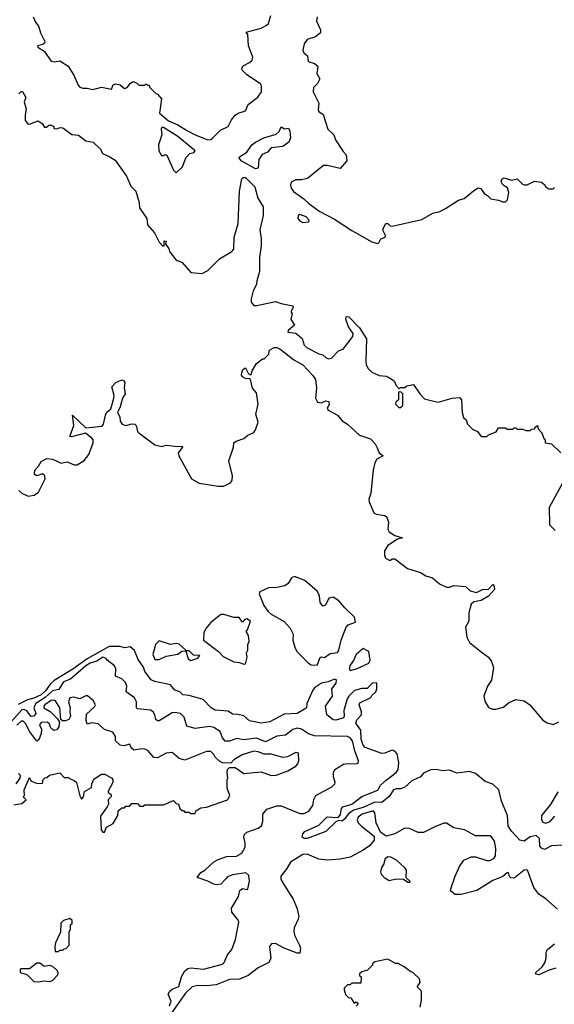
# Model space of a CAD drawing. Extents: x 2380107 to 2585170, y 384273 to 546161.
# Tile 130 of 256: x 2460386 to 2464104, y 505134 to 511976. Entities that reach past the tile are written whole.
import ezdxf

# ---------------------------------------------------------------- set-up
doc = ezdxf.new("R2010")
doc.units = 0

msp = doc.modelspace()

# ---------------------------------------------------------------- linework, layer by layer
at = {"layer": '0CON05XD'}
for points in [[(2460480, 511995), (2460493, 511963), (2460520, 511925), (2460530, 511885), (2460560, 511825), (2460558.3, 511811.7), (2460547, 511803), (2460510, 511795), (2460512.5, 511785), (2460556.4, 511756.4), (2460605, 511687.5), (2460625, 511682.5), (2460665, 511690), (2460723, 511653), (2460761.2, 511591.2), (2460791.7, 511521.7), (2460805, 511506.7), (2460825, 511498.8), (2460855, 511499.2), (2460895, 511490), (2460955, 511506.2), (2461025, 511492.5), (2461036.7, 511523.3), (2461055, 511530), (2461085, 511522.5), (2461115, 511497.5), (2461132.5, 511505), (2461156.2, 511535), (2461175, 511546), (2461200, 511535), (2461215, 511520), (2461255, 511520), (2461265, 511530), (2461275, 511520), (2461285, 511520), (2461290, 511505), (2461330, 511465), (2461345, 511457.5), (2461372.5, 511425), (2461357.5, 511325), (2461421.7, 511271.7), (2461486.1, 511246.1), (2461552.2, 511202.2), (2461606.7, 511175), (2461695, 511140), (2461715, 511144), (2461730, 511155), (2461781.2, 511208.8), (2461835.5, 511234.5), (2461859.1, 511280.9), (2461885, 511311.2), (2461905, 511326.2), (2461955, 511342.5), (2461973.6, 511386.4), (2462043, 511437), (2462067.5, 511475), (2462067.5, 511515), (2462059.3, 511529.3), (2461965, 511592.5), (2461933.8, 511625), (2461931.7, 511638.3), (2461940, 511655), (2461985, 511677.5), (2462002.5, 511695), (2462006.7, 511715), (2461976.7, 511795), (2461973, 511873), (2461961.7, 511888.3), (2462065, 511917.5), (2462100, 511935), (2462115, 511950), (2462132.5, 512005)], [(2462453.8, 511995), (2462448.8, 511965), (2462478.8, 511905), (2462476.7, 511885), (2462442.9, 511857.1), (2462385, 511838.8), (2462365, 511807.5), (2462353.9, 511763.9), (2462362.5, 511745), (2462387.5, 511725), (2462392.5, 511685), (2462435, 511671.2), (2462456.7, 511655), (2462460, 511645), (2462451.7, 511601.7), (2462474, 511565), (2462457.3, 511532.7), (2462430, 511505), (2462426.7, 511475), (2462466.7, 511395), (2462460.7, 511350.7), (2462467, 511337), (2462495.9, 511315.9), (2462527.5, 511215), (2462570, 511175), (2462581.7, 511141.7), (2462635, 511060), (2462657, 511037), (2462660, 510995), (2462615, 510942.5), (2462525, 510962.5), (2462498.3, 510961.7), (2462387, 510873), (2462345, 510863.3), (2462305, 510862.5), (2462273.6, 510846.4), (2462270, 510825), (2462273.8, 510805), (2462290.8, 510780.8), (2462361.7, 510731.7), (2462400, 510695), (2462473.9, 510643.9), (2462575, 510590.6), (2462695, 510511.1), (2462835, 510433.1), (2462875, 510420), (2462884.1, 510425.9), (2462897.1, 510452.9), (2462927.5, 510465), (2462930, 510475), (2462912.3, 510512.3), (2462915, 510530), (2462931.7, 510558.3), (2462945, 510560), (2462963, 510543), (2462975, 510540), (2463181.7, 510588.3), (2463258.3, 510631.7), (2463307, 510643), (2463347, 510663), (2463438.3, 510721.7), (2463477, 510733), (2463542.5, 510787.5), (2463575, 510806.2), (2463592.5, 510802.5), (2463615, 510767.5), (2463640, 510755), (2463661.7, 510731.7), (2463715, 510722.5), (2463745, 510710), (2463765, 510710), (2463777.5, 510725), (2463787.5, 510775), (2463778.3, 510808.3), (2463755, 510820), (2463740, 510835), (2463733, 510853), (2463740.7, 510869.3), (2463755, 510877.5), (2463805, 510860), (2463845, 510870), (2463881.7, 510831.7), (2463895, 510827.5), (2463915, 510827.5), (2463965, 510852.5), (2464015, 510847.5), (2464038.3, 510828.3), (2464045, 510812.5), (2464065, 510800), (2464095, 510800), (2464105, 510810)], [(2460379.4, 511460.6), (2460395, 511476.7), (2460405, 511476.7), (2460427.5, 511435), (2460415.9, 511404.1), (2460430.5, 511355), (2460422.9, 511315), (2460423.8, 511275), (2460441.7, 511251.7), (2460455, 511250), (2460515, 511272.5), (2460542.5, 511255), (2460558.3, 511228.3), (2460571.7, 511228.3), (2460588.3, 511241.7), (2460605, 511242.5), (2460620, 511235), (2460625, 511220), (2460645, 511217.5), (2460666.4, 511226.4), (2460685, 511223.3), (2460748.3, 511178.3), (2460795, 511173.3), (2460845, 511133.8), (2460897.5, 511125), (2460947.5, 511075), (2460962.5, 511045), (2461013.6, 511023.6), (2461049.3, 510999.3), (2461128.3, 510888.3), (2461159.3, 510819.3), (2461192.5, 510785), (2461216.7, 510705), (2461218.3, 510668.3), (2461270, 510595), (2461275, 510550), (2461322.5, 510495), (2461355, 510430), (2461380, 510405), (2461390, 510405), (2461390.7, 510439.3), (2461405, 510436.7), (2461400, 510415), (2461423.8, 510385), (2461426.7, 510365), (2461473.6, 510303.6), (2461495, 510297.5), (2461515, 510287.5), (2461575, 510220), (2461655, 510212.5), (2461695, 510232.5), (2461776.1, 510313.9), (2461860, 510365), (2461875, 510380), (2461877.1, 510465), (2461905, 510560), (2461914.6, 510785), (2461929.7, 510870.3), (2461940.3, 510879.8), (2461955, 510878.6), (2462021.9, 510815), (2462040.8, 510735), (2462078.8, 510675), (2462080, 510615), (2462055.8, 510515), (2462066, 510455), (2462066, 510405), (2462052.7, 510322.7), (2462054.4, 510225), (2462035, 510160), (2462033.3, 510135), (2462008.3, 510091.7), (2461994.4, 510035), (2461995, 510012.5), (2462015, 509990), (2462035, 509988.8), (2462165, 510017.5), (2462203.6, 510003.6), (2462285, 509987.5), (2462287.5, 509975), (2462272.5, 509945), (2462280, 509935), (2462272.5, 509895), (2462296.4, 509853.6), (2462252.5, 509815), (2462250, 509805), (2462305, 509797.5), (2462350.5, 509760.5), (2462364.3, 509714.3), (2462383.8, 509695), (2462465, 509654.2), (2462495, 509646.7), (2462516.4, 509626.4), (2462535, 509620), (2462555, 509623.3), (2462602.5, 509675), (2462635, 509686.7), (2462702, 509775), (2462704.2, 509795), (2462672, 509842), (2462654.4, 509895), (2462656.4, 509913.6), (2462675, 509912), (2462748.6, 509835), (2462798, 509758), (2462792, 509605), (2462795, 509580), (2462807.5, 509555), (2462835, 509527.5), (2462885, 509502.5), (2462935, 509497.5), (2462957, 509487), (2462990, 509465), (2463003, 509433), (2463025, 509410), (2463035, 509420), (2463065, 509420), (2463078.3, 509431.7), (2463125, 509440), (2463167.5, 509375), (2463201.7, 509341.7), (2463216.2, 509336.2), (2463295, 509317.5), (2463393.6, 509346.4), (2463445, 509350), (2463457.5, 509335), (2463462.5, 509245), (2463471.7, 509211.7), (2463490, 509195), (2463500, 509165), (2463535, 509130), (2463570, 509115), (2463595, 509080), (2463635, 509080), (2463645, 509090), (2463698.3, 509111.7), (2463715, 509140), (2463765, 509140), (2463775, 509130), (2463815, 509130), (2463825, 509140), (2463835, 509140), (2463845, 509130), (2463885, 509130), (2463905, 509120), (2463935, 509120), (2463945, 509130), (2463968.3, 509131.7), (2463970, 509145), (2463987.5, 509155), (2463991.7, 509131.7), (2464017.5, 509105), (2464030, 509065), (2464040, 509055), (2464040, 509035), (2464085, 509027.5), (2464150, 508965)], [(2461475, 510912.5), (2461517, 510953), (2461540, 511015), (2461570, 511045), (2461597, 511053), (2461606.7, 511065), (2461484.4, 511164.4), (2461385, 511226.7), (2461375, 511226.7), (2461370, 511215), (2461373.3, 511175), (2461350, 511105), (2461353.8, 511065), (2461373, 511033), (2461387, 511033), (2461395, 511040), (2461410, 511035), (2461455, 510930), (2461475, 510912.5)], [(2462025, 510940), (2461925, 510994.4), (2461911.2, 511015), (2461915, 511022.5), (2461964.4, 511055.6), (2462000, 511105), (2462024.5, 511125.5), (2462084.5, 511155.5), (2462169.7, 511180.3), (2462190.3, 511199.7), (2462205, 511230), (2462227, 511217), (2462255, 511222.5), (2462265, 511200), (2462270, 511155), (2462258, 511125), (2462215, 511094.3), (2462134.3, 511085.7), (2462110, 511055), (2462072, 511038), (2462048.8, 511005), (2462045, 510943.8), (2462025, 510940)], [(2462355, 510567.5), (2462395, 510570), (2462400, 510575), (2462397.5, 510585), (2462377.5, 510605), (2462335, 510622.5), (2462322.5, 510615), (2462320, 510595), (2462335, 510577.5), (2462355, 510567.5)], [(2460380.6, 508705), (2460400.8, 508685), (2460445, 508664.5), (2460487.3, 508672.7), (2460516.6, 508693.4), (2460562, 508785), (2460561.2, 508805), (2460545, 508820), (2460505, 508806.7), (2460492.3, 508812.3), (2460489.3, 508820.7), (2460492, 508845), (2460517.5, 508872.5), (2460536.2, 508905), (2460575, 508926), (2460615, 508921.2), (2460675, 508893.8), (2460715, 508902.5), (2460765, 508882.9), (2460785, 508881.9), (2460835, 508911.4), (2460866.7, 508955), (2460896.7, 509035), (2460895.7, 509055), (2460887, 509067), (2460843, 509103), (2460745, 509077.5), (2460735, 509080), (2460762.9, 509155), (2460753.3, 509226.7), (2460845, 509138.8), (2460959.1, 509150.9), (2460968, 509165), (2460982.2, 509227.8), (2460992.2, 509247.8), (2461018.5, 509271.5), (2461041.1, 509345), (2461043.1, 509365), (2461026.2, 509425), (2461053.3, 509455), (2461095, 509472), (2461107.3, 509467.3), (2461116, 509455), (2461112, 509415), (2461120, 509375), (2461101.1, 509345), (2461083.6, 509286.4), (2461066, 509245), (2461082.9, 509215), (2461085.6, 509185), (2461098, 509165), (2461125, 509155.6), (2461165, 509168.1), (2461185.5, 509165.5), (2461195.8, 509155), (2461205.6, 509115), (2461214.3, 509105), (2461325, 509021.8), (2461375, 509010.6), (2461405, 509018), (2461485, 509008.9), (2461515, 509012.5), (2461518.8, 509005), (2461488.9, 508965), (2461491.5, 508945), (2461581.4, 508785), (2461634.1, 508754.1), (2461765, 508733.2), (2461802.5, 508735), (2461825, 508742.7), (2461851.7, 508758.3), (2461863.3, 508775), (2461865.4, 508805), (2461839.3, 508910.7), (2461873.3, 509005), (2461875.8, 509035), (2461892, 509048), (2461945, 509065.6), (2461972.4, 509087.6), (2462013.3, 509106.7), (2462026.7, 509125), (2462045, 509180), (2462028, 509235), (2462044.2, 509305), (2462033.1, 509383.1), (2462004.4, 509415), (2461990, 509475), (2461985, 509480), (2461955, 509481.4), (2461935, 509494.2), (2461929.2, 509505), (2461930, 509525), (2461936.7, 509545), (2461955, 509556.7), (2461975, 509520), (2461985, 509510), (2461995, 509510), (2462002.5, 509535), (2462032.3, 509587.7), (2462075, 509620), (2462085, 509620), (2462118.3, 509651.7), (2462120, 509675), (2462130, 509685), (2462155, 509696.7), (2462175, 509696.7), (2462195, 509688.8), (2462291.8, 509611.8), (2462355, 509577.1), (2462425, 509504), (2462442.5, 509475), (2462450, 509415), (2462443.6, 509346.4), (2462457, 509317), (2462485, 509312.5), (2462515, 509326.2), (2462535, 509322.5), (2462538.8, 509305), (2462523.3, 509275), (2462531.9, 509261.9), (2462596.8, 509226.8), (2462628.9, 509188.9), (2462665.3, 509165.3), (2462748.6, 509088.6), (2462825, 509063.3), (2462857.6, 509027.6), (2462871.3, 509001.3), (2462885, 508966), (2462913.3, 508945), (2462868.9, 508921.1), (2462854.6, 508895.4), (2462843.1, 508845), (2462826.8, 508685), (2462814.6, 508645), (2462816.4, 508625), (2462848.3, 508548.3), (2462865, 508539.2), (2462925, 508530), (2462938.3, 508518.3), (2462950, 508485), (2462945.8, 508435.8), (2462955, 508416.2), (2462995, 508392), (2463047.5, 508375), (2463013.9, 508366.1), (2462945, 508322.5), (2462923.3, 508285), (2462922.5, 508255), (2462930, 508235), (2462955, 508220), (2462965, 508220), (2462975, 508230), (2462995, 508230), (2463082.3, 508162.3), (2463173.2, 508133.2), (2463210.5, 508110.5), (2463256.8, 508096.8), (2463305.8, 508055.8), (2463355, 508032), (2463375, 508032), (2463405, 508043.3), (2463485, 508036.7), (2463518, 508008), (2463563.6, 507996.4), (2463605, 508017.1), (2463645, 508018.8), (2463675, 508050), (2463685, 508040), (2463686.7, 508016.7), (2463645, 507970.8), (2463595, 507940.8), (2463545, 507930.5), (2463525.6, 507915), (2463509.2, 507855), (2463509.5, 507795), (2463485.8, 507755), (2463494.3, 507685), (2463515, 507648.8), (2463595, 507582), (2463647, 507547), (2463666.9, 507516.9), (2463681.2, 507475), (2463666, 507385), (2463639.2, 507345), (2463614, 507275), (2463621.2, 507241.2), (2463645, 507196.7), (2463673.6, 507183.6), (2463696.4, 507183.6), (2463750.7, 507199.3), (2463785, 507227.5), (2463835, 507252.5), (2463895, 507242.5), (2463933.9, 507213.9), (2464025, 507108.8), (2464055, 507088.8), (2464095, 507077.5), (2464135, 507097.5)], [(2463035, 509280), (2463050, 509295), (2463050, 509375), (2463038.3, 509388.3), (2463025, 509390), (2463020, 509385), (2463020, 509335), (2463001.7, 509318.3), (2463000, 509305), (2463021.7, 509281.7), (2463035, 509280)], [(2464177.5, 508785), (2464067.5, 508585), (2464070, 508465), (2464110, 508425)], [(2462455, 507490), (2462475, 507542.5), (2462485, 507547.5), (2462505, 507542.5), (2462545, 507572.5), (2462595, 507577.5), (2462606.2, 507595), (2462621.2, 507665), (2462656.7, 507755), (2462669.3, 507770.7), (2462721.7, 507788.3), (2462713.8, 507825), (2462647.7, 507887.7), (2462605, 507938), (2462565, 507963.3), (2462535, 507956.7), (2462513, 507907), (2462495, 507900), (2462476.1, 507926.1), (2462470.8, 507975), (2462455, 508004), (2462369.4, 508079.4), (2462297, 508107), (2462275, 508097.1), (2462251.7, 508058.3), (2462228.6, 508041.4), (2462175, 508030.4), (2462115, 508027.5), (2462055, 508000), (2462052.2, 507985), (2462084.6, 507904.6), (2462114, 507864), (2462135, 507845.7), (2462224.1, 507794.1), (2462267, 507747), (2462286.8, 507706.8), (2462284.2, 507664.2), (2462300, 507615), (2462312.5, 507585), (2462395, 507503.3), (2462413.6, 507493.6), (2462455, 507490)], [(2461945, 507497.5), (2461955, 507500), (2461966.7, 507545), (2461962.5, 507575), (2461972.5, 507595), (2461973.3, 507635), (2461982.5, 507655), (2461977.5, 507697.5), (2461960, 507725), (2461970, 507735), (2461990, 507795), (2461965, 507812.5), (2461951.7, 507808.3), (2461935, 507790), (2461911.7, 507821.7), (2461875, 507822.5), (2461805, 507842), (2461785, 507842), (2461715, 507785.7), (2461679.2, 507745), (2461665.8, 507715), (2461664.1, 507664.1), (2461767.5, 507585), (2461801.7, 507551.7), (2461875, 507513.3), (2461915, 507510), (2461945, 507497.5)], [(2464165, 506238.5), (2464085, 506234), (2464035, 506208.6), (2464015, 506218.6), (2464003, 506233), (2464000.9, 506285), (2463977.4, 506307.4), (2463935, 506298.1), (2463895, 506266.9), (2463865, 506275.3), (2463806.4, 506336.4), (2463781.9, 506375), (2463778.4, 506445), (2463735.6, 506545), (2463717.1, 506625), (2463675, 506664.3), (2463622.1, 506682.1), (2463555, 506738.1), (2463515, 506751.5), (2463425, 506740), (2463375, 506761.2), (2463325, 506756.6), (2463285, 506765.8), (2463245, 506762.5), (2463195, 506740.3), (2463172.1, 506715), (2463113.4, 506686.6), (2463065, 506642.1), (2463035, 506630.3), (2463005, 506630.8), (2462986.2, 506623.8), (2462955, 506578.9), (2462905, 506535.7), (2462855, 506537.7), (2462775, 506502.1), (2462707.1, 506482.9), (2462671.1, 506455), (2462645, 506420), (2462625, 506407.5), (2462605, 506410), (2462585, 506401.2), (2462515, 506334), (2462385, 506286.2), (2462365, 506286.2), (2462351.2, 506295), (2462355, 506317.5), (2462368.8, 506335), (2462465, 506378.6), (2462525, 506436.9), (2462595, 506431.2), (2462605, 506436), (2462616.6, 506453.4), (2462624.4, 506495), (2462633.1, 506506.9), (2462695, 506525.6), (2462765, 506577.8), (2462877.3, 506622.7), (2462893.8, 506656.2), (2462935, 506690.5), (2463003.1, 506745), (2463018.5, 506765), (2463021.5, 506815), (2463010, 506875), (2462995, 506892.5), (2462975, 506899.1), (2462925, 506878.2), (2462905, 506877.3), (2462788.3, 506918.2), (2462775.4, 506935), (2462761.4, 506975), (2462759.2, 507039.2), (2462723.6, 507086.4), (2462729.5, 507110.5), (2462763.3, 507145), (2462763.8, 507165), (2462746.7, 507215), (2462751.7, 507228.3), (2462827.5, 507265), (2462835, 507280), (2462862.5, 507305), (2462870, 507325), (2462870, 507365), (2462845, 507367.5), (2462835, 507362.5), (2462801.7, 507328.3), (2462765, 507328.8), (2462715, 507313.3), (2462674.3, 507275.7), (2462662.7, 507257.3), (2462639.2, 507175), (2462641.2, 507135), (2462636.7, 507123.3), (2462585, 507107.5), (2462565, 507111.2), (2462522.5, 507145), (2462512.5, 507205), (2462561.2, 507275), (2462557.5, 507325), (2462587.5, 507365), (2462588.3, 507388.3), (2462575, 507392.5), (2462530, 507375), (2462484.1, 507365.9), (2462435, 507332.5), (2462423.8, 507316.2), (2462382.5, 507225), (2462380, 507195), (2462366.7, 507185), (2462315, 507154.2), (2462225, 507149.2), (2462125, 507096.7), (2462065, 507088), (2461985, 507102.5), (2461945, 507138.8), (2461905, 507148), (2461865, 507148.8), (2461835, 507170), (2461745, 507177.5), (2461717.5, 507195), (2461660.7, 507250.7), (2461565, 507280), (2461520, 507285), (2461500, 507305), (2461465, 507316.7), (2461433.9, 507353.9), (2461325, 507377.5), (2461299.3, 507389.3), (2461255, 507447.5), (2461246.1, 507476.1), (2461208.8, 507528.8), (2461185, 507592.5), (2461155, 507618.8), (2461115, 507610), (2461085, 507619.5), (2461008.9, 507621.1), (2460854.6, 507535), (2460755, 507462.9), (2460625, 507384.5), (2460599.1, 507360.9), (2460565, 507311.3), (2460534.5, 507285), (2460485, 507261.4), (2460440, 507250), (2460375, 507216.4)], [(2461355, 507530), (2461405, 507552.5), (2461485, 507567.5), (2461513.3, 507586.7), (2461540, 507590), (2461540, 507595), (2461495, 507636), (2461475, 507641.2), (2461435, 507634), (2461355, 507658.8), (2461330.8, 507635), (2461311.2, 507565), (2461325, 507530), (2461355, 507530)], [(2462685, 507452.5), (2462727.5, 507465), (2462813.8, 507505), (2462823.8, 507525), (2462813.8, 507585), (2462773.9, 507606.1), (2462726.1, 507563.9), (2462708.3, 507521.7), (2462685, 507490), (2462677.5, 507465), (2462685, 507452.5)], [(2461820, 506005), (2461785, 505969.2), (2461755, 505964), (2461735, 505968.8), (2461695, 505990), (2461620, 506015), (2461645, 506050), (2461673.9, 506066.1), (2461735, 506123.3), (2461762.3, 506137.7), (2461825, 506161.2), (2461893.6, 506163.6), (2461930, 506185), (2461953.1, 506225), (2461954.2, 506255), (2461943.8, 506295), (2461947.7, 506312.3), (2461965, 506330), (2462045, 506358), (2462066.2, 506375), (2462075.9, 506404.1), (2462076.1, 506453.9), (2462105, 506488.8), (2462175, 506512), (2462203.9, 506513.9), (2462335, 506458.5), (2462365, 506459.5), (2462397.1, 506475), (2462425.4, 506514.6), (2462432.1, 506557.9), (2462444.5, 506585.5), (2462556.7, 506645), (2462576.7, 506665), (2462580, 506675), (2462568.8, 506715), (2462568.8, 506745), (2462576.7, 506765), (2462637.7, 506802.3), (2462665, 506807.5), (2462725, 506804), (2462740, 506810), (2462741.2, 506825), (2462715.9, 506895.9), (2462700.4, 506965), (2462684.8, 506984.8), (2462665.6, 506995.6), (2462435, 506998.5), (2462395, 507012.2), (2462346.2, 507046.2), (2462315, 507053.6), (2462285.9, 507044.1), (2462235, 507004.4), (2462175, 506996.7), (2462095, 506958.4), (2462032.9, 506982.9), (2461945, 506971.2), (2461895, 506980.4), (2461845, 506962.3), (2461815, 506962.2), (2461795, 506984.4), (2461780, 507030), (2461736.3, 507056.3), (2461705, 507063.6), (2461605, 507050.9), (2461547.1, 507067.1), (2461529.2, 507129.1), (2461505, 507154.6), (2461465, 507162.1), (2461445, 507159.5), (2461355, 507104), (2461345, 507103.8), (2461332.9, 507112.9), (2461326.5, 507145), (2461315, 507166.9), (2461295, 507178.8), (2461205, 507186.7), (2461198.8, 507195), (2461198.2, 507235), (2461185, 507264.3), (2461126.9, 507305), (2461130.4, 507345), (2461120.9, 507370.9), (2461095, 507395.5), (2461051.2, 507415), (2461053.5, 507465), (2461045, 507485.8), (2460994.1, 507524.1), (2460987.3, 507537.3), (2460965, 507545.5), (2460922.9, 507517.1), (2460875, 507504.1), (2460845, 507486.2), (2460738, 507392), (2460689.7, 507375), (2460658.2, 507321.8), (2460615, 507311.6), (2460563.5, 507266.5), (2460497.5, 507225), (2460483.8, 507195), (2460497.7, 507155), (2460485, 507136.4), (2460465, 507133.5), (2460432.3, 507175), (2460415, 507182), (2460401, 507179), (2460271.2, 507035)], [(2461575, 507522.5), (2461625, 507540), (2461638.3, 507558.3), (2461595, 507560), (2461565, 507590), (2461540, 507590), (2461557.5, 507535), (2461575, 507522.5)], [(2460345, 506520), (2460401.7, 506528.3), (2460430, 506555), (2460410, 506575), (2460420, 506585), (2460417.5, 506625), (2460455, 506710), (2460461.7, 506691.7), (2460473, 506683), (2460508.3, 506668.3), (2460545, 506670), (2460550, 506695), (2460561.7, 506708.3), (2460575, 506710), (2460593, 506727), (2460665, 506742.5), (2460695, 506710), (2460725, 506710), (2460731.7, 506701.7), (2460765, 506690), (2460780, 506675), (2460803, 506583), (2460815, 506560), (2460830, 506575), (2460837, 506613), (2460885, 506640), (2460886.7, 506665), (2460900.8, 506699.2), (2460955, 506733.3), (2460975, 506732.5), (2461025, 506706.7), (2461032.5, 506695), (2461032.5, 506675), (2461000, 506615), (2461000, 506605), (2461020, 506595), (2461021.7, 506578.3), (2461000, 506555), (2461002.5, 506525), (2460993.3, 506505), (2460948.3, 506441.7), (2460952.5, 506345), (2460965, 506330), (2460975, 506330), (2460990, 506365), (2461035, 506390), (2461067.5, 506445), (2461071.7, 506478.3), (2461095, 506500), (2461115, 506500), (2461125, 506510), (2461148.3, 506511.7), (2461165, 506530), (2461205, 506530), (2461221.7, 506511.7), (2461245, 506510), (2461255, 506520), (2461385, 506520), (2461455, 506550), (2461475, 506530), (2461490, 506525), (2461500, 506495), (2461515, 506480), (2461525, 506480), (2461535, 506470), (2461565, 506470), (2461575, 506460), (2461605, 506460), (2461611.7, 506478.3), (2461645, 506500), (2461685, 506502.5), (2461830, 506555), (2461847.5, 506585), (2461827.5, 506635), (2461827.5, 506695), (2461832.5, 506705), (2461827.5, 506745), (2461830, 506765), (2461845, 506780), (2461885, 506780), (2461945, 506737.5), (2462065, 506750), (2462135, 506723.3), (2462170, 506725), (2462250, 506755), (2462305, 506787.5), (2462320, 506805), (2462327, 506827), (2462325, 506880), (2462305, 506882.5), (2462247.7, 506852.3), (2462215, 506848), (2462135, 506872.5), (2462085, 506872.5), (2462045, 506888.8), (2462015, 506893.8), (2461932.7, 506867.3), (2461875, 506832.5), (2461855, 506810), (2461795, 506812.5), (2461775, 506822.5), (2461745, 506850), (2461735, 506870), (2461715, 506890), (2461685, 506890), (2461535, 506830), (2461495, 506842.5), (2461445, 506882.5), (2461405, 506880), (2461345, 506847.5), (2461318.3, 506848.3), (2461276.4, 506896.4), (2461255, 506907.5), (2461235, 506910), (2461179.3, 506899.3), (2461160, 506915), (2461151.7, 506941.7), (2461110.7, 506929.3), (2461083.9, 506933.9), (2461052.5, 506965), (2461052.5, 506995), (2461032.5, 507025), (2460975, 507042.5), (2460931.7, 507081.7), (2460885, 507090), (2460855, 507080), (2460847.5, 507105), (2460850.5, 507149.5), (2460905, 507200), (2460913.3, 507215), (2460895.9, 507245.9), (2460857, 507277), (2460845, 507277.5), (2460805, 507256.7), (2460761.7, 507268.3), (2460735, 507263.3), (2460726, 507235), (2460736.7, 507195), (2460733.8, 507165), (2460740, 507135), (2460727.7, 507112.3), (2460705, 507103.3), (2460683, 507103), (2460673, 507113), (2460664.4, 507195), (2460635, 507241.4), (2460625, 507248.1), (2460605.7, 507245.7), (2460560.8, 507215), (2460552.9, 507205), (2460554.2, 507195), (2460598.2, 507168.2), (2460648, 507118), (2460662.5, 507095), (2460657, 507063), (2460645, 507040), (2460625, 507037.5), (2460612.5, 507045), (2460602.5, 507055), (2460591.2, 507085), (2460577.5, 507095), (2460535, 507091.2), (2460523.8, 507075), (2460537.5, 507045), (2460534, 507015), (2460519.2, 506970.8), (2460505, 506962.5), (2460456.7, 507026.7), (2460425, 507085.7), (2460410.3, 507100.3), (2460395, 507101.4), (2460365, 507072.5)], [(2460377, 506737), (2460390, 506725), (2460387.5, 506705), (2460360, 506665)], [(2464128.9, 506611.1), (2464077.1, 506522.9), (2464015.3, 506445), (2464015.4, 506415), (2464025, 506398.9), (2464045, 506392.5), (2464074.3, 506405), (2464108.3, 506441.7)], [(2464125.8, 505795.8), (2464046.7, 505865), (2463995, 505900), (2463960.8, 505945), (2463916.2, 506065), (2463908.3, 506068.3), (2463895, 506065.7), (2463825, 506010), (2463801.7, 506011.7), (2463791.2, 506021.2), (2463785, 506050), (2463775, 506047.5), (2463745, 506022.5), (2463676.4, 505993.6), (2463565.9, 505924.1), (2463455, 505897.5), (2463415, 505897.5), (2463385, 505920), (2463383.3, 505935), (2463413.8, 506025), (2463445, 506092.5), (2463474.4, 506135.6), (2463525, 506158.8), (2463555, 506158.8), (2463635, 506133.8), (2463656.1, 506133.9), (2463683.9, 506146.1), (2463693.8, 506165), (2463697.3, 506217.3), (2463687.3, 506267.3), (2463667.3, 506297.3), (2463655, 506303.8), (2463555, 506303.3), (2463480, 506345), (2463405, 506360), (2463355, 506392.5), (2463335, 506392.5), (2463272.7, 506367.3), (2463195, 506326.7), (2463157, 506327), (2463096.4, 506356.4), (2463065, 506356.7), (2462995, 506318.8), (2462935, 506302.5), (2462895, 506330), (2462865.9, 506395.9), (2462854.4, 506464.4), (2462846.2, 506475), (2462836.7, 506476.7), (2462766.9, 506455), (2462740, 506435), (2462732.9, 506415), (2462740, 506395), (2462761.7, 506371.7), (2462851.7, 506301.7), (2462850, 506275), (2462817.5, 506235), (2462775, 506203.8), (2462685, 506156.7), (2462615, 506141.2), (2462525, 506136.2), (2462467, 506143), (2462385, 506178), (2462355, 506174.2), (2462268.3, 506121.7), (2462243.2, 506076.8), (2462202.5, 506025), (2462202.5, 506005), (2462210.8, 505985), (2462287.5, 505865), (2462314, 505805), (2462326.1, 505743.9), (2462323.3, 505725), (2462293.8, 505665), (2462291.2, 505645), (2462296.7, 505615), (2462332.5, 505545), (2462337.5, 505525), (2462335, 505490), (2462315, 505490), (2462225, 505523.3), (2462165, 505556.2), (2462136.4, 505553.6), (2462123.3, 505535), (2462132.5, 505455), (2462117.5, 505425), (2462043.9, 505386.1), (2461975, 505333.3), (2461915, 505307.5), (2461845, 505305.8), (2461751.7, 505268.3), (2461685, 505262), (2461625, 505264.4), (2461585, 505254.2), (2461538.5, 505211.5), (2461500, 505155), (2461440, 505070)], [(2463100, 505980), (2463095, 505980), (2463085, 505980), (2463055, 506000), (2463005, 506002.5), (2462955, 505992.5), (2462925, 506010), (2462902.5, 506035), (2462897.5, 506055), (2462903.3, 506085), (2462917.5, 506105), (2462930.7, 506149.3), (2462945, 506160), (2462965, 506157.5), (2463005, 506137.5), (2463062.5, 506085), (2463072.5, 506065), (2463070, 506015), (2463098.3, 505988.3), (2463100, 505980)], [(2461427.5, 505122.5), (2461438.1, 505155), (2461419.2, 505205), (2461428.8, 505225), (2461445, 505238.8), (2461493.6, 505256.4), (2461511.2, 505325), (2461535, 505365.8), (2461555, 505381.9), (2461575, 505387.8), (2461665, 505377.5), (2461795, 505411.9), (2461807.5, 505425), (2461832, 505478), (2461860, 505515), (2461885.9, 505585), (2461908.9, 505705), (2461902.4, 505722.4), (2461860.2, 505775), (2461858.4, 505801.6), (2461907.4, 505882.6), (2461917.5, 505925), (2461935, 505939.4), (2461965, 505932.5), (2461973, 505937), (2461985, 505990), (2461979.5, 506029.5), (2461957.3, 506047.3), (2461865, 506033.8), (2461831.2, 506018.8), (2461820, 506005)], [(2460655, 505500), (2460665, 505510), (2460685, 505510), (2460695, 505520), (2460708.3, 505521.7), (2460730, 505545), (2460730, 505635), (2460740, 505655), (2460740, 505685), (2460750, 505695), (2460750, 505715), (2460735, 505730), (2460690, 505715), (2460673, 505697), (2460670, 505635), (2460635, 505560), (2460630, 505535), (2460631.7, 505501.7), (2460655, 505500)], [(2464115, 505385.8), (2464068.7, 505371.3), (2463995, 505339.4), (2463975, 505344), (2463974.3, 505355), (2464018.8, 505395), (2464038.3, 505421.7), (2464046.7, 505455), (2464046.7, 505495), (2464056.7, 505515), (2464105.9, 505554.1)], [(2460515, 505290), (2460555, 505297.5), (2460595, 505292.5), (2460615, 505300), (2460651.7, 505338.3), (2460652.5, 505355), (2460645, 505370), (2460616.2, 505396.2), (2460595, 505402.5), (2460555, 505397.5), (2460525, 505420), (2460505, 505420), (2460455, 505380), (2460395, 505380), (2460390, 505375), (2460390, 505355), (2460435, 505340), (2460485, 505292.5), (2460515, 505290)], [(2463170, 505115), (2463180, 505165), (2463180, 505225), (2463150, 505255), (2463170, 505285), (2463165, 505310), (2463120, 505355), (2463105, 505360), (2463060, 505395), (2463017, 505417), (2462998.3, 505418.3), (2462945, 505447.5), (2462855, 505430), (2462840, 505415), (2462840, 505405), (2462805, 505370), (2462765, 505360), (2462750, 505345), (2462750, 505335), (2462760, 505325), (2462758.3, 505281.7), (2462695, 505280), (2462685, 505270), (2462665, 505270), (2462643, 505247), (2462642.5, 505235), (2462651.7, 505201.7), (2462671.7, 505181.7), (2462688.3, 505178.3), (2462711.7, 505141.7), (2462725, 505150), (2462740, 505135), (2462725, 505120)]]:
    msp.add_lwpolyline(points, dxfattribs=at)

doc.saveas('drawing.dxf')
